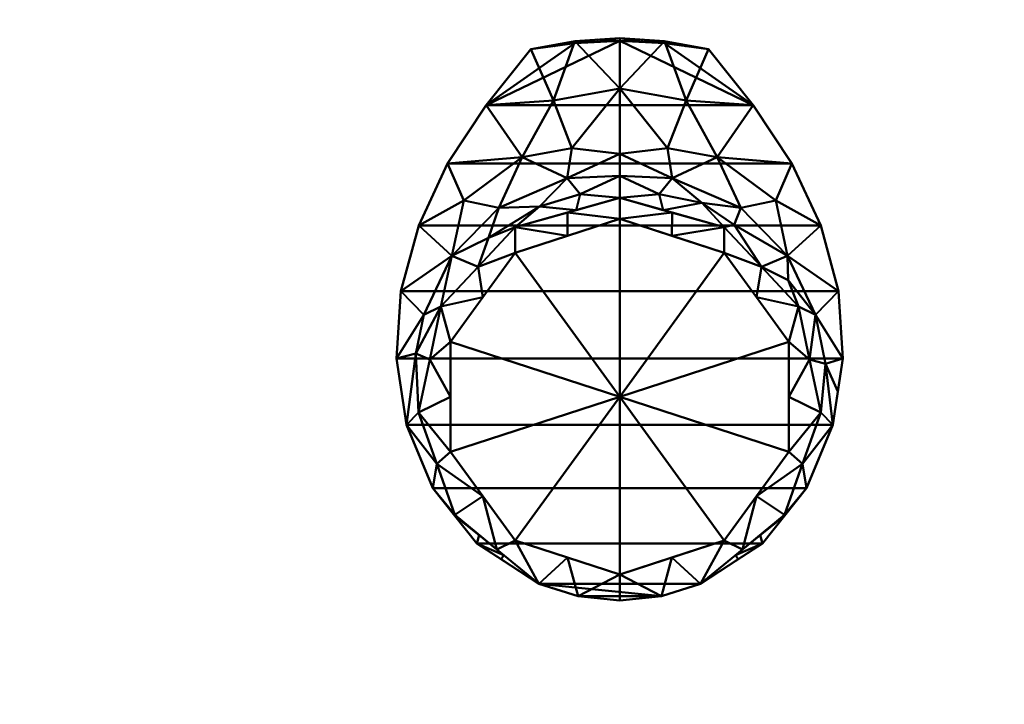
# Model space of a CAD drawing. Header units: millimetres. Extents: x -537 to 537, y -233 to 275.
# Tile 8 of 25: x -269 to -134, y -163 to -70. Entities that reach past the tile are written whole.
import ezdxf

# ---------------------------------------------------------------- set-up
doc = ezdxf.new("R2010")
doc.units = ezdxf.units.MM
doc.layers.add('A-GENM', color=13, linetype='Continuous', lineweight=30)
doc.layers.add('Q-SPCQ', color=91, linetype='Continuous', lineweight=30)

# ---------------------------------------------------------------- blocks, each defined once
blk = doc.blocks.new('Bec - Bec-571349-Vue 1')
at = {"layer": 'A-GENM', "lineweight": 40}
mesh = blk.add_polyface(dxfattribs=at)
corners = [(0.04, -56.12, 373.55), (0.04, -50.09, 349.91), (0.04, -34.34, 331.3), (-6.07, -34.72, 331.3), (-12.08, -35.85, 331.3), (-18.16, -43.45, 335.72), (-23.43, -51.44, 340.36), (-27.38, -59.91, 345.29), (-29.8, -68.86, 350.49), (-30.42, -78.04, 355.83), (-29.05, -87.11, 361.11), (-25.45, -95.72, 366.11), (-19.43, -103.27, 370.5), (-10.99, -108.78, 373.71), (-22.46, -99.4, 373.68), (-27.39, -85.43, 373.64), (-24.35, -70.93, 373.59), (-14.23, -60.11, 373.56), (-22.44, -99.5, 368.31), (-15.77, -104.87, 373.7), (-24.92, -92.41, 373.66), (-19.11, -102.14, 373.69), (-16.12, -105.43, 371.76), (0.04, -41.18, 339.38), (-16.47, -57.47, 355.81), (-13.26, -50.56, 346.2), (0.04, -53.11, 361.73), (-5.9, -57.78, 373.55), (-22.85, -64.04, 358.16), (-7.13, -53.44, 355.53), (-9.01, -42.85, 338.11), (-26.66, -72.08, 361.83), (-25.87, -78.18, 373.61), (-21.24, -56.5, 348.21), (-19.29, -65.52, 373.57), (-6.47, -49.34, 347.42), (-10.92, -57.28, 364.21), (-5.34, -55.63, 364.36), (-27.76, -77.37, 364.5), (-17.88, -61.56, 364.8)]
mesh.append_faces([[corners[k] for k in face] for face in [(3, 23, 2)]], dxfattribs={"vtx0": -1})
mesh.append_faces([[corners[k] for k in face] for face in [(7, 33, 6), (6, 25, 5), (11, 20, 10), (15, 10, 20), (1, 29, 26), (32, 38, 15), (23, 35, 1), (27, 36, 17), (0, 37, 27), (10, 38, 9), (16, 38, 32)]], dxfattribs={"vtx0": -1, "vtx1": -1})
mesh.append_faces([[corners[k] for k in face] for face in [(29, 1, 35), (5, 25, 30), (27, 37, 36), (31, 16, 28), (39, 24, 28), (33, 25, 6), (35, 25, 29), (31, 28, 8), (35, 23, 30), (28, 33, 7), (9, 38, 31), (30, 23, 3), (37, 26, 29), (33, 28, 24), (29, 24, 36), (25, 24, 29), (15, 38, 10), (16, 31, 38), (25, 33, 24), (30, 25, 35), (39, 36, 24), (36, 37, 29), (34, 39, 28), (36, 39, 17)]], dxfattribs={"vtx0": -1, "vtx1": -1, "vtx2": -1})
mesh.append_faces([[corners[k] for k in face] for face in [(14, 11, 18), (28, 7, 8), (12, 19, 21), (19, 12, 22), (18, 21, 14), (21, 18, 12), (11, 14, 20), (39, 34, 17), (28, 16, 34)]], dxfattribs={"vtx0": -1, "vtx2": -1})
mesh.append_faces([[corners[k] for k in face] for face in [(3, 4, 30), (0, 26, 37), (8, 9, 31), (4, 5, 30)]], dxfattribs={"vtx1": -1, "vtx2": -1})
mesh.append_faces([[corners[k] for k in face] for face in [(22, 13, 19)]], dxfattribs={"vtx2": -1})
mesh = blk.add_polyface(dxfattribs=at)
corners = [(0.04, -111.05, 375.03), (-5.62, -110.47, 374.69), (-10.99, -108.78, 373.71), (-19.43, -103.27, 370.5), (-25.45, -95.72, 366.11), (-29.05, -87.11, 361.11), (-30.42, -78.04, 355.83), (-29.8, -68.86, 350.49), (-27.38, -59.91, 345.29), (-23.43, -51.44, 340.36), (-18.16, -43.45, 335.72), (-12.08, -35.85, 331.3), (-6.06, -34.99, 330.8), (0.04, -34.7, 330.63), (6.14, -34.99, 330.8), (12.16, -35.85, 331.3), (18.24, -43.45, 335.72), (23.52, -51.44, 340.36), (27.47, -59.91, 345.29), (29.88, -68.86, 350.49), (30.5, -78.04, 355.83), (29.13, -87.11, 361.11), (25.53, -95.72, 366.11), (19.52, -103.27, 370.5), (11.07, -108.78, 373.71), (5.72, -110.47, 374.69)]
mesh.append_faces([[corners[k] for k in face] for face in [(16, 10, 13)]], dxfattribs={"vtx0": -1, "vtx1": -1, "vtx2": -1})
mesh.append_faces([[corners[k] for k in face] for face in [(9, 17, 18, 8), (10, 16, 17, 9), (16, 13, 14), (8, 18, 19, 7), (5, 21, 22, 4), (3, 23, 24, 2), (7, 19, 20, 6), (10, 12, 13)]], dxfattribs={"vtx0": -1, "vtx2": -1})
mesh.append_faces([[corners[k] for k in face] for face in [(15, 16, 14), (0, 1, 25)]], dxfattribs={"vtx1": -1})
mesh.append_faces([[corners[k] for k in face] for face in [(24, 25, 2), (1, 2, 25)]], dxfattribs={"vtx1": -1, "vtx2": -1})
mesh.append_faces([[corners[k] for k in face] for face in [(20, 21, 5, 6), (22, 23, 3, 4)]], dxfattribs={"vtx1": -1, "vtx3": -1})
mesh.append_faces([[corners[k] for k in face] for face in [(10, 11, 12)]], dxfattribs={"vtx2": -1})
mesh = blk.add_polyface(dxfattribs=at)
corners = [(0.04, -34.34, 331.3), (0.04, -34.7, 330.63), (-6.06, -34.99, 330.8), (-12.08, -35.85, 331.3), (-6.07, -34.72, 331.3), (-3.01, -34.53, 331.3), (-3.01, -34.85, 330.72), (-8.31, -35.14, 331.3), (-8.92, -35.4, 331.04), (-10.5, -35.62, 331.17), (-10.2, -35.5, 331.3)]
mesh.append_faces([[corners[k] for k in face] for face in [(0, 6, 5), (4, 8, 7), (2, 5, 6)]], dxfattribs={"vtx0": -1, "vtx1": -1})
mesh.append_faces([[corners[k] for k in face] for face in [(9, 10, 7, 8), (2, 4, 5), (4, 2, 8)]], dxfattribs={"vtx0": -1, "vtx2": -1})
mesh.append_faces([[corners[k] for k in face] for face in [(0, 1, 6), (9, 3, 10)]], dxfattribs={"vtx2": -1})
mesh = blk.add_polyface(dxfattribs=at)
corners = [(0.04, -34.7, 330.63), (0.04, -34.34, 331.3), (6.15, -34.72, 331.3), (12.16, -35.85, 331.3), (6.14, -34.99, 330.8), (3.1, -34.53, 331.3), (3.09, -34.85, 330.72), (9, -35.4, 331.04), (8.39, -35.14, 331.3), (10.28, -35.5, 331.3), (10.58, -35.62, 331.17)]
mesh.append_faces([[corners[k] for k in face] for face in [(1, 6, 0)]], dxfattribs={"vtx0": -1})
mesh.append_faces([[corners[k] for k in face] for face in [(5, 6, 1)]], dxfattribs={"vtx0": -1, "vtx1": -1})
mesh.append_faces([[corners[k] for k in face] for face in [(4, 5, 2), (7, 2, 8), (5, 4, 6)]], dxfattribs={"vtx0": -1, "vtx2": -1})
mesh.append_faces([[corners[k] for k in face] for face in [(10, 7, 8), (8, 9, 10), (7, 4, 2)]], dxfattribs={"vtx1": -1, "vtx2": -1})
mesh.append_faces([[corners[k] for k in face] for face in [(9, 3, 10)]], dxfattribs={"vtx2": -1})
mesh = blk.add_polyface(dxfattribs=at)
corners = [(0.04, -34.34, 331.3), (0.04, -50.09, 349.91), (0.04, -56.12, 373.55), (14.31, -60.11, 373.56), (24.43, -70.93, 373.59), (27.47, -85.43, 373.64), (22.54, -99.4, 373.68), (11.07, -108.78, 373.71), (19.52, -103.27, 370.5), (25.53, -95.72, 366.11), (29.13, -87.11, 361.11), (30.5, -78.04, 355.83), (29.88, -68.86, 350.49), (27.47, -59.91, 345.29), (23.52, -51.44, 340.36), (18.24, -43.45, 335.72), (12.16, -35.85, 331.3), (6.15, -34.72, 331.3), (25, -92.41, 373.66), (15.85, -104.87, 373.7), (22.52, -99.5, 368.31), (19.2, -102.14, 373.69), (16.2, -105.43, 371.76), (0.04, -41.18, 339.38), (16.55, -57.47, 355.81), (13.34, -50.56, 346.2), (0.04, -53.11, 361.73), (5.98, -57.78, 373.55), (22.93, -64.04, 358.16), (7.21, -53.44, 355.53), (9.1, -42.85, 338.11), (26.74, -72.08, 361.83), (25.95, -78.18, 373.61), (21.32, -56.5, 348.21), (19.37, -65.52, 373.57), (23.02, -67.37, 366.47), (6.55, -49.34, 347.42), (5.42, -55.63, 364.36), (11.25, -56.78, 361.74), (15.65, -59.82, 364.59), (29.82, -82.57, 358.47), (28.1, -78.76, 364.64)]
mesh.append_faces([[corners[k] for k in face] for face in [(21, 20, 6), (6, 9, 18), (10, 18, 9), (14, 33, 13), (20, 21, 8), (11, 41, 40), (2, 37, 26), (34, 39, 3), (5, 41, 32)]], dxfattribs={"vtx0": -1, "vtx1": -1})
mesh.append_faces([[corners[k] for k in face] for face in [(38, 29, 37), (25, 33, 14), (41, 5, 10), (28, 13, 33), (28, 35, 31), (23, 30, 17), (1, 29, 36), (25, 36, 29), (38, 24, 29), (24, 38, 39), (24, 33, 25), (24, 25, 29), (25, 15, 30), (37, 29, 26), (28, 31, 12), (28, 33, 24), (39, 34, 28), (31, 35, 4), (28, 34, 35), (25, 30, 36), (23, 36, 30), (27, 38, 37), (39, 38, 3), (28, 24, 39), (41, 31, 32), (31, 41, 11)]], dxfattribs={"vtx0": -1, "vtx1": -1, "vtx2": -1})
mesh.append_faces([[corners[k] for k in face] for face in [(10, 5, 18), (25, 14, 15), (30, 15, 16), (6, 20, 9), (29, 1, 26), (36, 23, 1), (30, 16, 17), (8, 21, 19), (41, 10, 40), (31, 4, 32), (38, 27, 3)]], dxfattribs={"vtx0": -1, "vtx2": -1})
mesh.append_faces([[corners[k] for k in face] for face in [(11, 12, 31), (22, 8, 19), (2, 27, 37), (34, 4, 35), (12, 13, 28)]], dxfattribs={"vtx1": -1, "vtx2": -1})
mesh.append_faces([[corners[k] for k in face] for face in [(17, 0, 23), (19, 7, 22)]], dxfattribs={"vtx2": -1})
mesh = blk.add_polyface(dxfattribs=at)
corners = [(0.04, -107.53, 487.36), (-14.22, -102.89, 487.35), (-23.04, -90.76, 487.31), (-23.04, -75.76, 487.27), (-14.22, -63.62, 487.23), (0.04, -58.99, 487.21), (0.04, -56.12, 373.55), (-14.23, -60.11, 373.56), (-24.35, -70.93, 373.59), (-27.39, -85.43, 373.64), (-22.46, -99.4, 373.68), (-10.99, -108.78, 373.71), (-5.62, -110.47, 374.69), (0.04, -111.05, 375.03), (-7.09, -105.21, 487.36), (-7.09, -61.3, 487.22), (-7.09, -58.11, 373.55), (-18.63, -69.69, 487.25), (-19.29, -65.52, 373.57), (-25.87, -78.18, 373.61), (-23.04, -83.26, 487.29), (-16.73, -104.09, 373.69), (-18.63, -96.82, 487.33), (-24.92, -92.41, 373.66)]
mesh.append_faces([[corners[k] for k in face] for face in [(1, 11, 14), (8, 17, 18), (9, 20, 19), (4, 18, 17), (5, 16, 15), (3, 19, 20), (21, 22, 10), (12, 14, 11), (22, 21, 1)]], dxfattribs={"vtx0": -1, "vtx1": -1})
mesh.append_faces([[corners[k] for k in face] for face in [(8, 3, 17), (9, 2, 20), (7, 4, 15), (3, 8, 19), (2, 9, 23), (12, 0, 14), (23, 22, 2)]], dxfattribs={"vtx0": -1, "vtx2": -1})
mesh.append_faces([[corners[k] for k in face] for face in [(13, 0, 12)]], dxfattribs={"vtx1": -1})
mesh.append_faces([[corners[k] for k in face] for face in [(16, 7, 15), (7, 18, 4), (21, 11, 1), (23, 10, 22)]], dxfattribs={"vtx1": -1, "vtx2": -1})
mesh.append_faces([[corners[k] for k in face] for face in [(5, 6, 16)]], dxfattribs={"vtx2": -1})
mesh = blk.add_polyface(dxfattribs=at)
corners = [(0.04, -56.12, 373.55), (0.04, -58.99, 487.21), (14.31, -63.62, 487.23), (23.12, -75.76, 487.27), (23.12, -90.76, 487.31), (14.31, -102.89, 487.35), (0.04, -107.53, 487.36), (0.04, -111.05, 375.03), (5.72, -110.47, 374.69), (11.07, -108.78, 373.71), (22.54, -99.4, 373.68), (27.47, -85.43, 373.64), (24.43, -70.93, 373.59), (14.31, -60.11, 373.56), (7.17, -105.21, 487.36), (7.17, -61.3, 487.22), (7.18, -58.11, 373.55), (19.37, -65.52, 373.57), (18.72, -69.69, 487.25), (16.81, -104.09, 373.69), (18.72, -96.82, 487.33), (25, -92.41, 373.66), (23.12, -83.26, 487.29), (25.95, -78.18, 373.61)]
mesh.append_faces([[corners[k] for k in face] for face in [(1, 16, 0)]], dxfattribs={"vtx0": -1})
mesh.append_faces([[corners[k] for k in face] for face in [(9, 14, 8), (5, 19, 20), (6, 8, 14), (20, 21, 4), (21, 20, 10), (22, 23, 3), (12, 3, 23)]], dxfattribs={"vtx0": -1, "vtx1": -1})
mesh.append_faces([[corners[k] for k in face] for face in [(13, 15, 2), (5, 9, 19), (12, 18, 3), (22, 11, 23), (17, 2, 18), (15, 13, 16), (18, 12, 17)]], dxfattribs={"vtx0": -1, "vtx2": -1})
mesh.append_faces([[corners[k] for k in face] for face in [(7, 8, 6)]], dxfattribs={"vtx1": -1})
mesh.append_faces([[corners[k] for k in face] for face in [(1, 15, 16), (5, 14, 9), (21, 11, 4), (17, 13, 2), (19, 10, 20), (22, 4, 11)]], dxfattribs={"vtx1": -1, "vtx2": -1})
mesh = blk.add_polyface(dxfattribs=at)
corners = [(0.04, -58.99, 487.21), (-14.22, -63.62, 487.23), (-23.04, -75.76, 487.27), (-23.04, -90.76, 487.31), (-14.22, -102.89, 487.35), (0.04, -107.53, 487.36), (0.04, -83.26, 487.29)]
mesh.append_faces([[corners[k] for k in face] for face in [(6, 4, 5)]], dxfattribs={"vtx0": -1})
mesh.append_faces([[corners[k] for k in face] for face in [(4, 6, 3)]], dxfattribs={"vtx0": -1, "vtx1": -1})
mesh.append_faces([[corners[k] for k in face] for face in [(6, 2, 3)]], dxfattribs={"vtx0": -1, "vtx2": -1})
mesh.append_faces([[corners[k] for k in face] for face in [(1, 2, 6)]], dxfattribs={"vtx1": -1, "vtx2": -1})
mesh.append_faces([[corners[k] for k in face] for face in [(6, 0, 1)]], dxfattribs={"vtx2": -1})
mesh = blk.add_polyface(dxfattribs=at)
corners = [(0.04, -107.53, 487.36), (14.31, -102.89, 487.35), (23.12, -90.76, 487.31), (23.12, -75.76, 487.27), (14.31, -63.62, 487.23), (0.04, -58.99, 487.21), (0.04, -83.26, 487.29)]
mesh.append_faces([[corners[k] for k in face] for face in [(3, 6, 2)]], dxfattribs={"vtx0": -1, "vtx1": -1})
mesh.append_faces([[corners[k] for k in face] for face in [(6, 1, 2)]], dxfattribs={"vtx0": -1, "vtx2": -1})
mesh.append_faces([[corners[k] for k in face] for face in [(5, 6, 4)]], dxfattribs={"vtx1": -1})
mesh.append_faces([[corners[k] for k in face] for face in [(3, 4, 6)]], dxfattribs={"vtx1": -1, "vtx2": -1})
mesh.append_faces([[corners[k] for k in face] for face in [(6, 0, 1)]], dxfattribs={"vtx2": -1})
blk = doc.blocks.new('CombinaisonGéomFamille_573800-Vue 1')
at = {"layer": 'Q-SPCQ', "lineweight": 40}
mesh = blk.add_polyface(dxfattribs=at)
corners = [(537.1, 168.3, 594.36), (-537.3, 168.3, 594.36), (-537.3, -187.3, 594.36), (537.1, -187.3, 594.36)]
mesh.append_faces([[corners[k] for k in face] for face in [(0, 1, 2, 3)]])
mesh = blk.add_polyface(dxfattribs=at)
corners = [(537.1, -187.3, 16.52), (-537.3, -187.3, 16.52), (-537.3, 166.36, 16.52), (537.1, 166.36, 16.52)]
mesh.append_faces([[corners[k] for k in face] for face in [(0, 1, 2, 3)]])
mesh = blk.add_polyface(dxfattribs=at)
corners = [(-503.46, 15.7, 73.56), (-503.46, -187.3, 73.56), (-26.41, -187.3, 73.56), (-26.41, 15.7, 73.56)]
mesh.append_faces([[corners[k] for k in face] for face in [(0, 1, 2, 3)]])
mesh = blk.add_polyface(dxfattribs=at)
corners = [(-26.41, 15.7, 450.3), (-26.41, -187.3, 450.3), (-503.46, -187.3, 450.3), (-503.46, 15.7, 450.3)]
mesh.append_faces([[corners[k] for k in face] for face in [(0, 1, 2, 3)]])

msp = doc.modelspace()

# ---------------------------------------------------------------- block references
at = {"layer": 'A-GENM', "lineweight": 40}
msp.add_blockref('Bec - Bec-571349-Vue 1', (-186.83, -38.08, -12.5), dxfattribs=at)
at = {"layer": 'Q-SPCQ', "lineweight": 40}
msp.add_blockref('CombinaisonGéomFamille_573800-Vue 1', (0, 0), dxfattribs=at)

# ---------------------------------------------------------------- meshes
mesh = msp.add_polyface(dxfattribs=at)
corners = [(533.86, 168.79, 607.82), (-533.71, 168.79, 607.82), (-533.71, -230, 607.82), (533.86, -230, 607.82)]
mesh.append_faces([[corners[k] for k in face] for face in [(0, 1, 2, 3)]])
mesh = msp.add_polyface(dxfattribs=at)
corners = [(533.86, -230, 603.9), (-533.71, -230, 603.9), (-533.71, 168.79, 603.9), (533.86, 168.79, 603.9)]
mesh.append_faces([[corners[k] for k in face] for face in [(0, 1, 2, 3)]])
mesh = msp.add_polyface(dxfattribs=at)
corners = [(-460.77, 136.15, 603.9), (-460.5, 134.08, 603.9), (-459.7, 132.15, 603.9), (-458.43, 130.49, 603.9), (-456.77, 129.22, 603.9), (-454.84, 128.42, 603.9), (-452.77, 128.15, 603.9), (-450.7, 128.42, 603.9), (-448.77, 129.22, 603.9), (-447.12, 130.49, 603.9), (-445.85, 132.15, 603.9), (-445.05, 134.08, 603.9), (-444.77, 136.15, 603.9), (-445.05, 138.22, 603.9), (-445.85, 140.15, 603.9), (-447.12, 141.8, 603.9), (-448.77, 143.07, 603.9), (-450.7, 143.87, 603.9), (-452.77, 144.15, 603.9), (-454.84, 143.87, 603.9), (-456.77, 143.07, 603.9), (-458.43, 141.8, 603.9), (-459.7, 140.15, 603.9), (-460.5, 138.22, 603.9), (-8.06, 136.18, 603.9), (-7.79, 134.11, 603.9), (-6.99, 132.18, 603.9), (-5.72, 130.52, 603.9), (-4.06, 129.25, 603.9), (-2.13, 128.45, 603.9), (-0.06, 128.18, 603.9), (2.01, 128.45, 603.9), (3.94, 129.25, 603.9), (5.59, 130.52, 603.9), (6.86, 132.18, 603.9), (7.66, 134.11, 603.9), (7.94, 136.18, 603.9), (7.66, 138.25, 603.9), (6.86, 140.18, 603.9), (5.59, 141.83, 603.9), (3.94, 143.11, 603.9), (2.01, 143.9, 603.9), (-0.06, 144.18, 603.9), (-2.13, 143.9, 603.9), (-4.06, 143.11, 603.9), (-5.72, 141.83, 603.9), (-6.99, 140.18, 603.9), (-7.79, 138.25, 603.9), (444.63, 136.14, 603.9), (444.9, 134.07, 603.9), (445.7, 132.14, 603.9), (446.97, 130.48, 603.9), (448.63, 129.21, 603.9), (450.56, 128.41, 603.9), (452.63, 128.14, 603.9), (454.7, 128.41, 603.9), (456.63, 129.21, 603.9), (458.28, 130.48, 603.9), (459.56, 132.14, 603.9), (460.35, 134.07, 603.9), (460.63, 136.14, 603.9), (460.35, 138.21, 603.9), (459.56, 140.14, 603.9), (458.28, 141.8, 603.9), (456.63, 143.07, 603.9), (454.7, 143.87, 603.9), (452.63, 144.14, 603.9), (450.56, 143.87, 603.9), (448.63, 143.07, 603.9), (446.97, 141.8, 603.9), (445.7, 140.14, 603.9), (444.9, 138.21, 603.9), (444.57, -153.69, 603.9), (444.84, -155.76, 603.9), (445.64, -157.69, 603.9), (446.91, -159.35, 603.9), (448.57, -160.62, 603.9), (450.5, -161.42, 603.9), (452.57, -161.69, 603.9), (454.64, -161.42, 603.9), (456.57, -160.62, 603.9), (458.22, -159.35, 603.9), (459.5, -157.69, 603.9), (460.3, -155.76, 603.9), (460.57, -153.69, 603.9), (460.3, -151.62, 603.9), (459.5, -149.69, 603.9), (458.22, -148.03, 603.9), (456.57, -146.76, 603.9), (454.64, -145.96, 603.9), (452.57, -145.69, 603.9), (450.5, -145.96, 603.9), (448.57, -146.76, 603.9), (446.91, -148.03, 603.9), (445.64, -149.69, 603.9), (444.84, -151.62, 603.9), (-8.12, -153.65, 603.9), (-7.85, -155.72, 603.9), (-7.05, -157.65, 603.9), (-5.78, -159.31, 603.9), (-4.12, -160.58, 603.9), (-2.19, -161.38, 603.9), (-0.12, -161.65, 603.9), (1.95, -161.38, 603.9), (3.88, -160.58, 603.9), (5.53, -159.31, 603.9), (6.81, -157.65, 603.9), (7.6, -155.72, 603.9), (7.88, -153.65, 603.9), (7.6, -151.58, 603.9), (6.81, -149.65, 603.9), (5.53, -147.99, 603.9), (3.88, -146.72, 603.9), (1.95, -145.92, 603.9), (-0.12, -145.65, 603.9), (-2.19, -145.92, 603.9), (-4.12, -146.72, 603.9), (-5.78, -147.99, 603.9), (-7.05, -149.65, 603.9), (-7.85, -151.58, 603.9), (-460.77, -153.69, 603.9), (-460.5, -155.76, 603.9), (-459.7, -157.69, 603.9), (-458.43, -159.35, 603.9), (-456.77, -160.62, 603.9), (-454.84, -161.42, 603.9), (-452.77, -161.69, 603.9), (-450.7, -161.42, 603.9), (-448.77, -160.62, 603.9), (-447.11, -159.35, 603.9), (-445.84, -157.69, 603.9), (-445.04, -155.76, 603.9), (-444.77, -153.69, 603.9), (-445.04, -151.62, 603.9), (-445.84, -149.69, 603.9), (-447.11, -148.03, 603.9), (-448.77, -146.76, 603.9), (-450.7, -145.96, 603.9), (-452.77, -145.69, 603.9), (-454.84, -145.96, 603.9), (-456.77, -146.76, 603.9), (-458.43, -148.03, 603.9), (-459.7, -149.69, 603.9), (-460.5, -151.62, 603.9)]
mesh.append_faces([[corners[k] for k in face] for face in [(10, 7, 8, 9), (13, 11, 12), (23, 21, 22), (34, 31, 32, 33), (37, 35, 36), (40, 38, 39), (44, 41, 42, 43), (47, 45, 46), (59, 56, 57, 58), (64, 61, 62, 63), (83, 81, 82), (88, 85, 86, 87), (72, 94, 95)]], dxfattribs={"vtx0": -1})
mesh.append_faces([[corners[k] for k in face] for face in [(61, 56, 59, 60), (53, 49, 52), (68, 61, 66, 67), (79, 83, 77, 78), (97, 114, 119, 96), (121, 138, 143, 120)]], dxfattribs={"vtx0": -1, "vtx1": -1})
mesh.append_faces([[corners[k] for k in face] for face in [(18, 2, 14, 17), (41, 44, 38, 40), (56, 61, 68), (94, 74, 85), (97, 109, 114), (121, 133, 138)]], dxfattribs={"vtx0": -1, "vtx1": -1, "vtx2": -1})
mesh.append_faces([[corners[k] for k in face] for face in [(7, 13, 2, 5), (31, 37, 26, 29), (56, 68, 49, 53), (83, 85, 74, 77), (109, 97, 104, 107), (133, 121, 128, 131)]], dxfattribs={"vtx0": -1, "vtx1": -1, "vtx2": -1, "vtx3": -1})
mesh.append_faces([[corners[k] for k in face] for face in [(2, 13, 14), (38, 44, 45), (26, 37, 38), (98, 103, 104, 97), (114, 109, 110, 113), (122, 127, 128, 121), (138, 133, 134, 137)]], dxfattribs={"vtx0": -1, "vtx2": -1})
mesh.append_faces([[corners[k] for k in face] for face in [(7, 10, 11, 13), (21, 1, 2, 18), (31, 34, 35, 37), (45, 25, 26, 38), (85, 90, 91, 94)]], dxfattribs={"vtx0": -1, "vtx2": -1, "vtx3": -1})
mesh.append_faces([[corners[k] for k in face] for face in [(4, 5, 2, 3), (20, 21, 18, 19), (28, 29, 26, 27), (100, 101, 98, 99), (124, 125, 122, 123)]], dxfattribs={"vtx1": -1})
mesh.append_faces([[corners[k] for k in face] for face in [(65, 66, 61, 64)]], dxfattribs={"vtx1": -1, "vtx2": -1})
mesh.append_faces([[corners[k] for k in face] for face in [(5, 6, 7), (29, 30, 31), (54, 55, 56, 53), (50, 51, 52, 49), (69, 70, 71, 68), (75, 76, 77, 74), (83, 84, 85), (92, 93, 94, 91), (107, 108, 109), (115, 116, 117, 114), (131, 132, 133), (139, 140, 141, 138)]], dxfattribs={"vtx2": -1})
mesh.append_faces([[corners[k] for k in face] for face in [(23, 0, 1, 21), (47, 24, 25, 45), (71, 48, 49, 68), (79, 80, 81, 83), (72, 73, 74, 94), (88, 89, 90, 85), (101, 102, 103, 98), (117, 118, 119, 114), (125, 126, 127, 122), (141, 142, 143, 138)]], dxfattribs={"vtx2": -1, "vtx3": -1})
mesh.append_faces([[corners[k] for k in face] for face in [(14, 15, 16, 17), (104, 105, 106, 107), (110, 111, 112, 113), (128, 129, 130, 131), (134, 135, 136, 137)]], dxfattribs={"vtx3": -1})
mesh = msp.add_polyface(dxfattribs=at)
corners = [(-460.77, 136.15, 594.36), (-460.5, 138.22, 594.36), (-459.7, 140.15, 594.36), (-458.43, 141.8, 594.36), (-456.77, 143.07, 594.36), (-454.84, 143.87, 594.36), (-452.77, 144.15, 594.36), (-450.7, 143.87, 594.36), (-448.77, 143.07, 594.36), (-447.12, 141.8, 594.36), (-445.85, 140.15, 594.36), (-445.05, 138.22, 594.36), (-444.77, 136.15, 594.36), (-445.05, 134.08, 594.36), (-445.85, 132.15, 594.36), (-447.12, 130.49, 594.36), (-448.77, 129.22, 594.36), (-450.7, 128.42, 594.36), (-452.77, 128.15, 594.36), (-454.84, 128.42, 594.36), (-456.77, 129.22, 594.36), (-458.43, 130.49, 594.36), (-459.7, 132.15, 594.36), (-460.5, 134.08, 594.36), (-8.06, 136.18, 594.36), (-7.79, 138.25, 594.36), (-6.99, 140.18, 594.36), (-5.72, 141.83, 594.36), (-4.06, 143.11, 594.36), (-2.13, 143.9, 594.36), (-0.06, 144.18, 594.36), (2.01, 143.9, 594.36), (3.94, 143.11, 594.36), (5.59, 141.83, 594.36), (6.86, 140.18, 594.36), (7.66, 138.25, 594.36), (7.94, 136.18, 594.36), (7.66, 134.11, 594.36), (6.86, 132.18, 594.36), (5.59, 130.52, 594.36), (3.94, 129.25, 594.36), (2.01, 128.45, 594.36), (-0.06, 128.18, 594.36), (-2.13, 128.45, 594.36), (-4.06, 129.25, 594.36), (-5.72, 130.52, 594.36), (-6.99, 132.18, 594.36), (-7.79, 134.11, 594.36), (444.63, 136.14, 594.36), (444.9, 138.21, 594.36), (445.7, 140.14, 594.36), (446.97, 141.8, 594.36), (448.63, 143.07, 594.36), (450.56, 143.87, 594.36), (452.63, 144.14, 594.36), (454.7, 143.87, 594.36), (456.63, 143.07, 594.36), (458.28, 141.8, 594.36), (459.56, 140.14, 594.36), (460.35, 138.21, 594.36), (460.63, 136.14, 594.36), (460.35, 134.07, 594.36), (459.56, 132.14, 594.36), (458.28, 130.48, 594.36), (456.63, 129.21, 594.36), (454.7, 128.41, 594.36), (452.63, 128.14, 594.36), (450.56, 128.41, 594.36), (448.63, 129.21, 594.36), (446.97, 130.48, 594.36), (445.7, 132.14, 594.36), (444.9, 134.07, 594.36), (444.57, -153.69, 594.36), (444.84, -151.62, 594.36), (445.64, -149.69, 594.36), (446.91, -148.03, 594.36), (448.57, -146.76, 594.36), (450.5, -145.96, 594.36), (452.57, -145.69, 594.36), (454.64, -145.96, 594.36), (456.57, -146.76, 594.36), (458.22, -148.03, 594.36), (459.5, -149.69, 594.36), (460.3, -151.62, 594.36), (460.57, -153.69, 594.36), (460.3, -155.76, 594.36), (459.5, -157.69, 594.36), (458.22, -159.35, 594.36), (456.57, -160.62, 594.36), (454.64, -161.42, 594.36), (452.57, -161.69, 594.36), (450.5, -161.42, 594.36), (448.57, -160.62, 594.36), (446.91, -159.35, 594.36), (445.64, -157.69, 594.36), (444.84, -155.76, 594.36), (-8.12, -153.65, 594.36), (-7.85, -151.58, 594.36), (-7.05, -149.65, 594.36), (-5.78, -147.99, 594.36), (-4.12, -146.72, 594.36), (-2.19, -145.92, 594.36), (-0.12, -145.65, 594.36), (1.95, -145.92, 594.36), (3.88, -146.72, 594.36), (5.53, -147.99, 594.36), (6.81, -149.65, 594.36), (7.6, -151.58, 594.36), (7.88, -153.65, 594.36), (7.6, -155.72, 594.36), (6.81, -157.65, 594.36), (5.53, -159.31, 594.36), (3.88, -160.58, 594.36), (1.95, -161.38, 594.36), (-0.12, -161.65, 594.36), (-2.19, -161.38, 594.36), (-4.12, -160.58, 594.36), (-5.78, -159.31, 594.36), (-7.05, -157.65, 594.36), (-7.85, -155.72, 594.36), (-460.77, -153.69, 594.36), (-460.5, -151.62, 594.36), (-459.7, -149.69, 594.36), (-458.43, -148.03, 594.36), (-456.77, -146.76, 594.36), (-454.84, -145.96, 594.36), (-452.77, -145.69, 594.36), (-450.7, -145.96, 594.36), (-448.77, -146.76, 594.36), (-447.11, -148.03, 594.36), (-445.84, -149.69, 594.36), (-445.04, -151.62, 594.36), (-444.77, -153.69, 594.36), (-445.04, -155.76, 594.36), (-445.84, -157.69, 594.36), (-447.11, -159.35, 594.36), (-448.77, -160.62, 594.36), (-450.7, -161.42, 594.36), (-452.77, -161.69, 594.36), (-454.84, -161.42, 594.36), (-456.77, -160.62, 594.36), (-458.43, -159.35, 594.36), (-459.7, -157.69, 594.36), (-460.5, -155.76, 594.36)]
mesh.append_faces([[corners[k] for k in face] for face in [(10, 8, 9), (1, 23, 0), (34, 31, 32, 33), (30, 28, 29), (25, 47, 24), (61, 59, 60), (87, 85, 86), (85, 83, 84), (106, 104, 105), (99, 97, 98), (97, 119, 96), (112, 110, 111), (109, 107, 108), (130, 128, 129), (123, 121, 122), (121, 143, 120), (136, 134, 135), (133, 131, 132)]], dxfattribs={"vtx0": -1})
mesh.append_faces([[corners[k] for k in face] for face in [(23, 3, 22), (19, 22, 17, 18), (47, 27, 46), (43, 46, 41, 42), (54, 59, 52, 53), (49, 52, 71, 48), (115, 118, 113, 114), (139, 142, 137, 138)]], dxfattribs={"vtx0": -1, "vtx1": -1})
mesh.append_faces([[corners[k] for k in face] for face in [(112, 119, 107), (136, 143, 131)]], dxfattribs={"vtx0": -1, "vtx1": -1, "vtx2": -1})
mesh.append_faces([[corners[k] for k in face] for face in [(22, 3, 6, 10), (64, 52, 59, 61), (71, 52, 64, 67), (94, 74, 83, 85), (85, 89, 91, 94), (102, 119, 97, 99), (126, 143, 121, 123)]], dxfattribs={"vtx0": -1, "vtx1": -1, "vtx2": -1, "vtx3": -1})
mesh.append_faces([[corners[k] for k in face] for face in [(17, 11, 13, 14), (34, 46, 27, 28), (41, 35, 37, 38), (112, 107, 109, 110), (136, 131, 133, 134)]], dxfattribs={"vtx0": -1, "vtx1": -1, "vtx3": -1})
mesh.append_faces([[corners[k] for k in face] for face in [(71, 67, 68)]], dxfattribs={"vtx0": -1, "vtx2": -1})
mesh.append_faces([[corners[k] for k in face] for face in [(22, 10, 11, 17), (28, 30, 31, 34), (46, 34, 35, 41), (102, 106, 107, 119), (126, 130, 131, 143)]], dxfattribs={"vtx0": -1, "vtx2": -1, "vtx3": -1})
mesh.append_faces([[corners[k] for k in face] for face in [(10, 6, 7, 8), (59, 54, 55, 56), (106, 102, 103, 104), (130, 126, 127, 128)]], dxfattribs={"vtx0": -1, "vtx3": -1})
mesh.append_faces([[corners[k] for k in face] for face in [(16, 17, 14, 15), (40, 41, 38, 39), (58, 59, 56, 57), (51, 52, 49, 50), (82, 83, 80, 81), (93, 94, 91, 92), (95, 72, 94), (90, 91, 89)]], dxfattribs={"vtx1": -1})
mesh.append_faces([[corners[k] for k in face] for face in [(77, 78, 83, 74)]], dxfattribs={"vtx1": -1, "vtx2": -1, "vtx3": -1})
mesh.append_faces([[corners[k] for k in face] for face in [(112, 113, 118, 119), (136, 137, 142, 143)]], dxfattribs={"vtx1": -1, "vtx3": -1})
mesh.append_faces([[corners[k] for k in face] for face in [(4, 5, 6, 3), (20, 21, 22, 19), (11, 12, 13), (44, 45, 46, 43), (35, 36, 37), (116, 117, 118, 115), (140, 141, 142, 139)]], dxfattribs={"vtx2": -1})
mesh.append_faces([[corners[k] for k in face] for face in [(1, 2, 3, 23), (25, 26, 27, 47), (78, 79, 80, 83), (72, 73, 74, 94), (87, 88, 89, 85)]], dxfattribs={"vtx2": -1, "vtx3": -1})
mesh.append_faces([[corners[k] for k in face] for face in [(61, 62, 63, 64), (64, 65, 66, 67), (68, 69, 70, 71), (74, 75, 76, 77), (99, 100, 101, 102), (123, 124, 125, 126)]], dxfattribs={"vtx3": -1})

doc.saveas('drawing.dxf')
